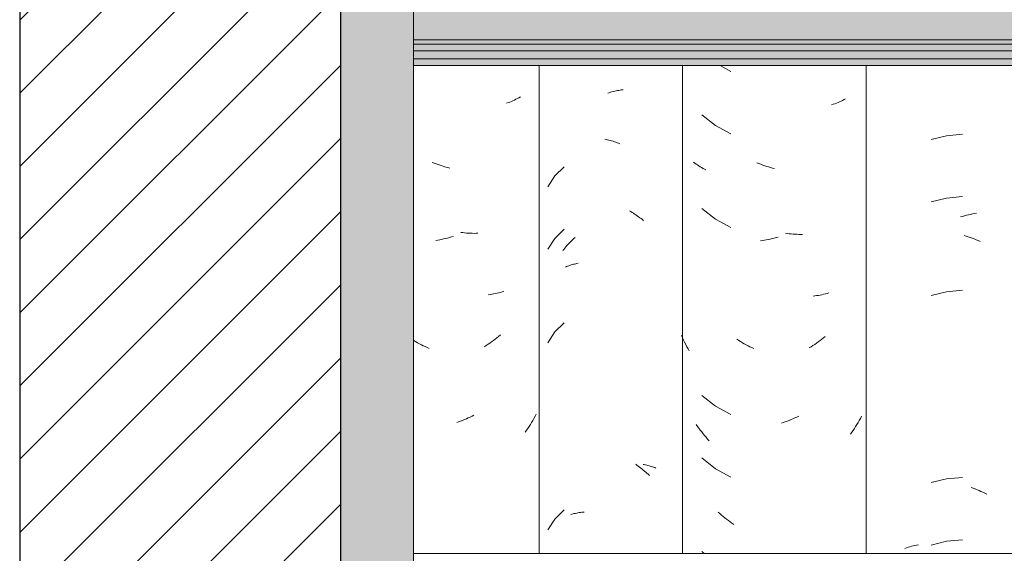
# Model space of a CAD drawing. Header units: metres. Extents: x -28.2 to 13.6, y -1.6 to 5.9.
# Tile 126 of 159: x 3.827 to 4.302, y 3.278 to 3.536. Entities that reach past the tile are written whole.
import ezdxf

# ---------------------------------------------------------------- set-up
doc = ezdxf.new("R2010")
doc.units = ezdxf.units.M
doc.layers.add('A-DETL', color=7, linetype='Continuous', lineweight=5, true_color=0x00a600)
for name, color, linetype, lineweight in [('A-DETL-GENF', 7, 'Continuous', 5), ('A-GLAZ-CWMG', 7, 'Continuous', 5), ('A-ROOF', 7, 'Continuous', 5)]:
    doc.layers.add(name, color=color, linetype=linetype, lineweight=lineweight)

# ---------------------------------------------------------------- blocks, each defined once
blk = doc.blocks.new('FP_242-CASA 2')
at = {"layer": 'A-GLAZ-CWMG', "color": 9, "true_color": 0xc0c0c0}
for p, q in [((-17.78764, 3.48016), (-17.79505, 3.47832)), ((-17.78003, 3.48084), (-17.78764, 3.48016)), ((-17.78003, 3.4507), (-17.78764, 3.45002)), ((-17.78764, 3.45002), (-17.79505, 3.44817)), ((-17.78092, 3.44088), (-17.77996, 3.44116)), ((-17.77996, 3.44116), (-17.77901, 3.44143)), ((-17.77901, 3.44143), (-17.77805, 3.44169)), ((-17.77805, 3.44169), (-17.7771, 3.44192)), ((-17.7771, 3.44192), (-17.77614, 3.44213)), ((-17.77614, 3.44213), (-17.77519, 3.44233)), ((-17.77519, 3.44233), (-17.77424, 3.44251)), ((-17.77424, 3.44251), (-17.77329, 3.44267)), ((-17.77914, 3.43188), (-17.77818, 3.4316)), ((-17.77818, 3.4316), (-17.77722, 3.4313)), ((-17.77722, 3.4313), (-17.77627, 3.43098)), ((-17.77627, 3.43098), (-17.77532, 3.43064)), ((-17.77532, 3.43064), (-17.77436, 3.43028)), ((-17.77436, 3.43028), (-17.77341, 3.4299)), ((-17.77341, 3.4299), (-17.77247, 3.42951)), ((-17.77247, 3.42951), (-17.77152, 3.4291)), ((-17.78764, 3.4048), (-17.79505, 3.40296)), ((-17.78003, 3.40549), (-17.78764, 3.4048)), ((-17.78764, 3.31438), (-17.79505, 3.31253)), ((-17.78003, 3.31506), (-17.78764, 3.31438)), ((-17.77581, 3.31024), (-17.77486, 3.3099)), ((-17.77486, 3.3099), (-17.77391, 3.30953)), ((-17.77391, 3.30953), (-17.77296, 3.30914)), ((-17.77296, 3.30914), (-17.77201, 3.30874)), ((-17.77201, 3.30874), (-17.77107, 3.30832)), ((-17.77107, 3.30832), (-17.77013, 3.30788)), ((-17.77013, 3.30788), (-17.76919, 3.30742)), ((-17.76919, 3.30742), (-17.76826, 3.30695)), ((-17.78764, 3.28423), (-17.79505, 3.28239)), ((-17.78003, 3.28491), (-17.78764, 3.28423)), ((-17.80785, 3.2808), (-17.80706, 3.28108)), ((-17.80706, 3.28108), (-17.80627, 3.28133)), ((-17.80627, 3.28133), (-17.80546, 3.28157)), ((-17.80546, 3.28157), (-17.80465, 3.2818)), ((-17.80465, 3.2818), (-17.80382, 3.28201)), ((-17.80382, 3.28201), (-17.80299, 3.2822)), ((-17.80299, 3.2822), (-17.80215, 3.28238)), ((-17.80215, 3.28238), (-17.80129, 3.28254))]:
    blk.add_line(p, q, dxfattribs=at)
blk = doc.blocks.new('FP_243-CASA 2')
at = {"layer": 'A-GLAZ-CWMG', "color": 9, "true_color": 0xc0c0c0}
for p, q in [((-17.89697, 3.51402), (-17.89175, 3.51117)), ((-17.83644, 3.49798), (-17.83715, 3.4976)), ((-17.84238, 3.49531), (-17.84316, 3.49504)), ((-17.8416, 3.4956), (-17.84238, 3.49531)), ((-17.84083, 3.4959), (-17.8416, 3.4956)), ((-17.84007, 3.49621), (-17.84083, 3.4959)), ((-17.83932, 3.49654), (-17.84007, 3.49621)), ((-17.83859, 3.49688), (-17.83932, 3.49654)), ((-17.83786, 3.49723), (-17.83859, 3.49688)), ((-17.83715, 3.4976), (-17.83786, 3.49723)), ((-17.90581, 3.49027), (-17.89917, 3.48507)), ((-17.89917, 3.48507), (-17.89175, 3.48103)), ((-17.90918, 3.4669), (-17.9098, 3.46737)), ((-17.90855, 3.46645), (-17.90918, 3.4669)), ((-17.90791, 3.46601), (-17.90855, 3.46645)), ((-17.90725, 3.46558), (-17.90791, 3.46601)), ((-17.90658, 3.46516), (-17.90725, 3.46558)), ((-17.9059, 3.46476), (-17.90658, 3.46516)), ((-17.90521, 3.46437), (-17.9059, 3.46476)), ((-17.87824, 3.4667), (-17.87917, 3.46708)), ((-17.87731, 3.46633), (-17.87824, 3.4667)), ((-17.87638, 3.46598), (-17.87731, 3.46633)), ((-17.87544, 3.46565), (-17.87638, 3.46598)), ((-17.8745, 3.46534), (-17.87544, 3.46565)), ((-17.87356, 3.46504), (-17.8745, 3.46534)), ((-17.87262, 3.46476), (-17.87356, 3.46504)), ((-17.87168, 3.4645), (-17.87262, 3.46476)), ((-17.87073, 3.46425), (-17.87168, 3.4645)), ((-17.90451, 3.46399), (-17.90521, 3.46437)), ((-17.90379, 3.46362), (-17.90451, 3.46399)), ((-17.90581, 3.44505), (-17.89917, 3.43986)), ((-17.89917, 3.43986), (-17.89175, 3.43582)), ((-17.86452, 3.43292), (-17.86545, 3.43305)), ((-17.86358, 3.4328), (-17.86452, 3.43292)), ((-17.86265, 3.4327), (-17.86358, 3.4328)), ((-17.86172, 3.43262), (-17.86265, 3.4327)), ((-17.8608, 3.43255), (-17.86172, 3.43262)), ((-17.85988, 3.43251), (-17.8608, 3.43255)), ((-17.85896, 3.43248), (-17.85988, 3.43251)), ((-17.85804, 3.43246), (-17.85896, 3.43248)), ((-17.85713, 3.43246), (-17.85804, 3.43246)), ((-17.87655, 3.42955), (-17.87748, 3.42943)), ((-17.87561, 3.4297), (-17.87655, 3.42955)), ((-17.87467, 3.42986), (-17.87561, 3.4297)), ((-17.87373, 3.43004), (-17.87467, 3.42986)), ((-17.87279, 3.43023), (-17.87373, 3.43004)), ((-17.87185, 3.43044), (-17.87279, 3.43023)), ((-17.87091, 3.43067), (-17.87185, 3.43044)), ((-17.86996, 3.43092), (-17.87091, 3.43067)), ((-17.86902, 3.43119), (-17.86996, 3.43092)), ((-17.85125, 3.40275), (-17.85212, 3.40264)), ((-17.85038, 3.40287), (-17.85125, 3.40275)), ((-17.84952, 3.40301), (-17.85038, 3.40287)), ((-17.84867, 3.40317), (-17.84952, 3.40301)), ((-17.84782, 3.40334), (-17.84867, 3.40317)), ((-17.84699, 3.40353), (-17.84782, 3.40334)), ((-17.84616, 3.40373), (-17.84699, 3.40353)), ((-17.84533, 3.40395), (-17.84616, 3.40373)), ((-17.84452, 3.40418), (-17.84533, 3.40395)), ((-17.91512, 3.38252), (-17.91561, 3.38362)), ((-17.91462, 3.38143), (-17.91512, 3.38252)), ((-17.9141, 3.38035), (-17.91462, 3.38143)), ((-17.91357, 3.37928), (-17.9141, 3.38035)), ((-17.91301, 3.37822), (-17.91357, 3.37928)), ((-17.88801, 3.38123), (-17.88889, 3.38179)), ((-17.88712, 3.38068), (-17.88801, 3.38123)), ((-17.88622, 3.38016), (-17.88712, 3.38068)), ((-17.88532, 3.37965), (-17.88622, 3.38016)), ((-17.88442, 3.37915), (-17.88532, 3.37965)), ((-17.88351, 3.37867), (-17.88442, 3.37915)), ((-17.85133, 3.37931), (-17.85221, 3.37873)), ((-17.85047, 3.37992), (-17.85133, 3.37931)), ((-17.8496, 3.38053), (-17.85047, 3.37992)), ((-17.84875, 3.38117), (-17.8496, 3.38053)), ((-17.84791, 3.38182), (-17.84875, 3.38117)), ((-17.84707, 3.38248), (-17.84791, 3.38182)), ((-17.84624, 3.38316), (-17.84707, 3.38248)), ((-17.91245, 3.37717), (-17.91301, 3.37822)), ((-17.91187, 3.37614), (-17.91245, 3.37717)), ((-17.88259, 3.37821), (-17.88351, 3.37867)), ((-17.88167, 3.37777), (-17.88259, 3.37821)), ((-17.88075, 3.37734), (-17.88167, 3.37777)), ((-17.85309, 3.37816), (-17.85397, 3.3776)), ((-17.85221, 3.37873), (-17.85309, 3.37816)), ((-17.90581, 3.35463), (-17.89917, 3.34943)), ((-17.89917, 3.34943), (-17.89175, 3.34539)), ((-17.86648, 3.34156), (-17.86742, 3.34125)), ((-17.86555, 3.34188), (-17.86648, 3.34156)), ((-17.86461, 3.34223), (-17.86555, 3.34188)), ((-17.86368, 3.34259), (-17.86461, 3.34223)), ((-17.86274, 3.34297), (-17.86368, 3.34259)), ((-17.86182, 3.34336), (-17.86274, 3.34297)), ((-17.86089, 3.34377), (-17.86182, 3.34336)), ((-17.85997, 3.3442), (-17.86089, 3.34377)), ((-17.85905, 3.34465), (-17.85997, 3.3442)), ((-17.83037, 3.34162), (-17.83095, 3.34065)), ((-17.8298, 3.34261), (-17.83037, 3.34162)), ((-17.82924, 3.3436), (-17.8298, 3.34261)), ((-17.8287, 3.3446), (-17.82924, 3.3436)), ((-17.90784, 3.33971), (-17.90849, 3.34063)), ((-17.90719, 3.3388), (-17.90784, 3.33971)), ((-17.90652, 3.33791), (-17.90719, 3.3388)), ((-17.90584, 3.33702), (-17.90652, 3.33791)), ((-17.90514, 3.33615), (-17.90584, 3.33702)), ((-17.83342, 3.33688), (-17.83406, 3.33597)), ((-17.83278, 3.33781), (-17.83342, 3.33688)), ((-17.83216, 3.33874), (-17.83278, 3.33781)), ((-17.83155, 3.33969), (-17.83216, 3.33874)), ((-17.83095, 3.34065), (-17.83155, 3.33969)), ((-17.90444, 3.3353), (-17.90514, 3.33615)), ((-17.90372, 3.33445), (-17.90444, 3.3353)), ((-17.90299, 3.33362), (-17.90372, 3.33445)), ((-17.90225, 3.3328), (-17.90299, 3.33362)), ((-17.90581, 3.32448), (-17.89917, 3.31929)), ((-17.89917, 3.31929), (-17.89175, 3.31525)), ((-17.89711, 3.2976), (-17.89792, 3.29833)), ((-17.8963, 3.29689), (-17.89711, 3.2976)), ((-17.89548, 3.2962), (-17.8963, 3.29689)), ((-17.89465, 3.29552), (-17.89548, 3.2962)), ((-17.89381, 3.29485), (-17.89465, 3.29552)), ((-17.89296, 3.2942), (-17.89381, 3.29485)), ((-17.89211, 3.29357), (-17.89296, 3.2942)), ((-17.89125, 3.29295), (-17.89211, 3.29357)), ((-17.89038, 3.29235), (-17.89125, 3.29295)), ((-17.90581, 3.27927), (-17.90469, 3.27839))]:
    blk.add_line(p, q, dxfattribs=at)
blk = doc.blocks.new('FP_244-CASA 2')
at = {"layer": 'A-GLAZ-CWMG', "color": 9, "true_color": 0xc0c0c0}
for p, q in [((-17.95118, 3.50068), (-17.95051, 3.5009)), ((-17.95051, 3.5009), (-17.94984, 3.5011)), ((-17.94984, 3.5011), (-17.94917, 3.5013)), ((-17.94917, 3.5013), (-17.9485, 3.50147)), ((-17.9485, 3.50147), (-17.94783, 3.50164)), ((-17.94783, 3.50164), (-17.94716, 3.50179)), ((-17.94716, 3.50179), (-17.94649, 3.50194)), ((-17.94649, 3.50194), (-17.94582, 3.50206)), ((-17.94582, 3.50206), (-17.94516, 3.50218)), ((-17.94516, 3.50218), (-17.94449, 3.50228)), ((-17.94449, 3.50228), (-17.94383, 3.50237)), ((-17.95267, 3.47852), (-17.952, 3.47838)), ((-17.952, 3.47838), (-17.95133, 3.47822)), ((-17.95133, 3.47822), (-17.95066, 3.47805)), ((-17.95066, 3.47805), (-17.94999, 3.47786)), ((-17.94999, 3.47786), (-17.94932, 3.47767)), ((-17.94932, 3.47767), (-17.94865, 3.47746)), ((-17.94865, 3.47746), (-17.94798, 3.47723)), ((-17.94798, 3.47723), (-17.94731, 3.477)), ((-17.94731, 3.477), (-17.94664, 3.47675)), ((-17.94664, 3.47675), (-17.94597, 3.47649)), ((-17.94597, 3.47649), (-17.9453, 3.47622)), ((-17.97231, 3.46513), (-17.97669, 3.46068)), ((-17.97669, 3.46068), (-17.9802, 3.45552)), ((-17.94078, 3.44385), (-17.94014, 3.44348)), ((-17.94014, 3.44348), (-17.93949, 3.4431)), ((-17.93949, 3.4431), (-17.93885, 3.4427)), ((-17.93885, 3.4427), (-17.93822, 3.44229)), ((-17.93822, 3.44229), (-17.93759, 3.44187)), ((-17.93759, 3.44187), (-17.93696, 3.44144)), ((-17.93696, 3.44144), (-17.93634, 3.44099)), ((-17.93634, 3.44099), (-17.93572, 3.44053)), ((-17.93572, 3.44053), (-17.93511, 3.44007)), ((-17.93511, 3.44007), (-17.9345, 3.43959)), ((-17.9345, 3.43959), (-17.9339, 3.43909)), ((-17.97231, 3.43499), (-17.97669, 3.43053)), ((-17.97669, 3.43053), (-17.9802, 3.42538)), ((-17.97194, 3.42588), (-17.97142, 3.42649)), ((-17.97142, 3.42649), (-17.97089, 3.4271)), ((-17.97089, 3.4271), (-17.97035, 3.42769)), ((-17.97035, 3.42769), (-17.96981, 3.42828)), ((-17.96981, 3.42828), (-17.96926, 3.42885)), ((-17.96926, 3.42885), (-17.9687, 3.42942)), ((-17.9687, 3.42942), (-17.96813, 3.42997)), ((-17.96813, 3.42997), (-17.96756, 3.43051)), ((-17.96756, 3.43051), (-17.96698, 3.43104)), ((-17.97295, 3.42462), (-17.97245, 3.42525)), ((-17.97245, 3.42525), (-17.97194, 3.42588)), ((-17.97112, 3.41693), (-17.97059, 3.41714)), ((-17.97059, 3.41714), (-17.97005, 3.41733)), ((-17.97005, 3.41733), (-17.9695, 3.41752)), ((-17.9695, 3.41752), (-17.96894, 3.4177)), ((-17.96894, 3.4177), (-17.96838, 3.41787)), ((-17.96838, 3.41787), (-17.96781, 3.41802)), ((-17.96781, 3.41802), (-17.96723, 3.41816)), ((-17.96723, 3.41816), (-17.96665, 3.4183)), ((-17.96665, 3.4183), (-17.96606, 3.41842)), ((-17.96606, 3.41842), (-17.96547, 3.41853)), ((-17.97164, 3.41671), (-17.97112, 3.41693)), ((-17.97231, 3.38977), (-17.97669, 3.38532)), ((-17.97669, 3.38532), (-17.9802, 3.38016)), ((-17.93772, 3.32139), (-17.93709, 3.32096)), ((-17.93709, 3.32096), (-17.93647, 3.32052)), ((-17.93647, 3.32052), (-17.93585, 3.32006)), ((-17.93585, 3.32006), (-17.93524, 3.3196)), ((-17.93524, 3.3196), (-17.93463, 3.31912)), ((-17.93463, 3.31912), (-17.93403, 3.31863)), ((-17.93419, 3.32136), (-17.9336, 3.32126)), ((-17.93403, 3.31863), (-17.93343, 3.31813)), ((-17.9336, 3.32126), (-17.933, 3.32114)), ((-17.93343, 3.31813), (-17.93284, 3.31762)), ((-17.933, 3.32114), (-17.93242, 3.32101)), ((-17.93284, 3.31762), (-17.93226, 3.31709)), ((-17.93242, 3.32101), (-17.93184, 3.32087)), ((-17.93184, 3.32087), (-17.93127, 3.32072)), ((-17.93127, 3.32072), (-17.9307, 3.32056)), ((-17.9307, 3.32056), (-17.93014, 3.32039)), ((-17.93014, 3.32039), (-17.92959, 3.3202)), ((-17.92959, 3.3202), (-17.92905, 3.32001)), ((-17.92905, 3.32001), (-17.92851, 3.3198)), ((-17.92851, 3.3198), (-17.92798, 3.31959)), ((-17.93226, 3.31709), (-17.93168, 3.31656)), ((-17.93168, 3.31656), (-17.93111, 3.31601)), ((-17.97231, 3.29934), (-17.97669, 3.29489)), ((-17.96439, 3.29813), (-17.96378, 3.29821)), ((-17.96378, 3.29821), (-17.96316, 3.29827)), ((-17.96316, 3.29827), (-17.96254, 3.29833)), ((-17.97669, 3.29489), (-17.9802, 3.28973)), ((-17.96906, 3.29709), (-17.9685, 3.29726)), ((-17.9685, 3.29726), (-17.96793, 3.29742)), ((-17.96793, 3.29742), (-17.96736, 3.29756)), ((-17.96736, 3.29756), (-17.96678, 3.2977)), ((-17.96678, 3.2977), (-17.96619, 3.29782)), ((-17.96619, 3.29782), (-17.96559, 3.29794)), ((-17.96559, 3.29794), (-17.96499, 3.29804)), ((-17.96499, 3.29804), (-17.96439, 3.29813))]:
    blk.add_line(p, q, dxfattribs=at)
blk = doc.blocks.new('FP_245-CASA 2')
at = {"layer": 'A-GLAZ-CWMG', "color": 9, "true_color": 0xc0c0c0}
for p, q in [((-17.99477, 3.49811), (-17.99549, 3.49774)), ((-17.99407, 3.49849), (-17.99477, 3.49811)), ((-17.99338, 3.49888), (-17.99407, 3.49849)), ((-17.99923, 3.49611), (-18.00001, 3.49582)), ((-17.99846, 3.49641), (-17.99923, 3.49611)), ((-17.9977, 3.49672), (-17.99846, 3.49641)), ((-17.99696, 3.49705), (-17.9977, 3.49672)), ((-17.99622, 3.49739), (-17.99696, 3.49705)), ((-17.99549, 3.49774), (-17.99622, 3.49739)), ((-18.03495, 3.46683), (-18.03588, 3.4672)), ((-18.03401, 3.46649), (-18.03495, 3.46683)), ((-18.03307, 3.46616), (-18.03401, 3.46649)), ((-18.03214, 3.46584), (-18.03307, 3.46616)), ((-18.0312, 3.46555), (-18.03214, 3.46584)), ((-18.03025, 3.46527), (-18.0312, 3.46555)), ((-18.02931, 3.46501), (-18.03025, 3.46527)), ((-18.02837, 3.46476), (-18.02931, 3.46501)), ((-18.02743, 3.46454), (-18.02837, 3.46476)), ((-18.02666, 3.43122), (-18.0276, 3.43096)), ((-18.02572, 3.4315), (-18.02666, 3.43122)), ((-18.02122, 3.43332), (-18.02216, 3.43344)), ((-18.02029, 3.43322), (-18.02122, 3.43332)), ((-18.01936, 3.43314), (-18.02029, 3.43322)), ((-18.01844, 3.43308), (-18.01936, 3.43314)), ((-18.01752, 3.43303), (-18.01844, 3.43308)), ((-18.0166, 3.433), (-18.01752, 3.43303)), ((-18.01568, 3.43298), (-18.0166, 3.433)), ((-18.01477, 3.43299), (-18.01568, 3.43298)), ((-18.01387, 3.43301), (-18.01477, 3.43299)), ((-18.03325, 3.42972), (-18.03418, 3.42958)), ((-18.03231, 3.42989), (-18.03325, 3.42972)), ((-18.03137, 3.43007), (-18.03231, 3.42989)), ((-18.03043, 3.43026), (-18.03137, 3.43007)), ((-18.02948, 3.43048), (-18.03043, 3.43026)), ((-18.02854, 3.43071), (-18.02948, 3.43048)), ((-18.0276, 3.43096), (-18.02854, 3.43071)), ((-18.00802, 3.40339), (-18.00889, 3.40327)), ((-18.00716, 3.40353), (-18.00802, 3.40339)), ((-18.00631, 3.40369), (-18.00716, 3.40353)), ((-18.00546, 3.40386), (-18.00631, 3.40369)), ((-18.00462, 3.40405), (-18.00546, 3.40386)), ((-18.00379, 3.40425), (-18.00462, 3.40405)), ((-18.00297, 3.40447), (-18.00379, 3.40425)), ((-18.00216, 3.4047), (-18.00297, 3.40447)), ((-18.00135, 3.40494), (-18.00216, 3.4047)), ((-18.00305, 3.3839), (-18.00387, 3.3832)), ((-18.04387, 3.38063), (-18.04476, 3.38116)), ((-18.04296, 3.38013), (-18.04387, 3.38063)), ((-18.04206, 3.37963), (-18.04296, 3.38013)), ((-18.04115, 3.37916), (-18.04206, 3.37963)), ((-18.04023, 3.3787), (-18.04115, 3.37916)), ((-18.00897, 3.37936), (-18.00985, 3.37877)), ((-18.0081, 3.37996), (-18.00897, 3.37936)), ((-18.00724, 3.38058), (-18.0081, 3.37996)), ((-18.00639, 3.38121), (-18.00724, 3.38058)), ((-18.00554, 3.38186), (-18.00639, 3.38121)), ((-18.00471, 3.38252), (-18.00554, 3.38186)), ((-18.00387, 3.3832), (-18.00471, 3.38252)), ((-18.03931, 3.37826), (-18.04023, 3.3787)), ((-18.03839, 3.37783), (-18.03931, 3.37826)), ((-18.03746, 3.37742), (-18.03839, 3.37783)), ((-18.00985, 3.37877), (-18.01073, 3.3782)), ((-18.02318, 3.34192), (-18.02412, 3.34159)), ((-18.02225, 3.34227), (-18.02318, 3.34192)), ((-18.02131, 3.34263), (-18.02225, 3.34227)), ((-18.02038, 3.34301), (-18.02131, 3.34263)), ((-18.01945, 3.34341), (-18.02038, 3.34301)), ((-18.01853, 3.34382), (-18.01945, 3.34341)), ((-18.01761, 3.34425), (-18.01853, 3.34382)), ((-18.01669, 3.34469), (-18.01761, 3.34425)), ((-18.01577, 3.34516), (-18.01669, 3.34469)), ((-17.98798, 3.34163), (-17.98856, 3.34066)), ((-17.9874, 3.34261), (-17.98798, 3.34163)), ((-17.98685, 3.3436), (-17.9874, 3.34261)), ((-17.9863, 3.3446), (-17.98685, 3.3436)), ((-17.98577, 3.34561), (-17.9863, 3.3446)), ((-17.9904, 3.33782), (-17.99103, 3.3369)), ((-17.98977, 3.33876), (-17.9904, 3.33782)), ((-17.98916, 3.33971), (-17.98977, 3.33876)), ((-17.98856, 3.34066), (-17.98916, 3.33971))]:
    blk.add_line(p, q, dxfattribs=at)
blk = doc.blocks.new('Rectangular Mullion - Telha Fibrocimento - Ondulada-V239-CASA 2')
at = {"layer": 'A-GLAZ-CWMG'}
for p, q in [((-17.98432, 3.27839), (-17.98432, 3.51402)), ((-17.9151, 3.27839), (-17.9151, 3.51402)), ((-17.82649, 3.27839), (-17.82649, 3.51402))]:
    blk.add_line(p, q, dxfattribs=at)
for name in ['FP_242-CASA 2', 'FP_244-CASA 2', 'FP_245-CASA 2', 'FP_243-CASA 2']:
    blk.add_blockref(name, (0, 0), dxfattribs=at)
blk = doc.blocks.new('LONGARINA_STEEL_FRAME - LONGARINA_STEEL_FRAME-1917798-CASA 2')
at = {"layer": 'A-ROOF', "true_color": 0x9fa09c}
blk.add_hatch(color=253, dxfattribs=at).paths.add_polyline_path([(-18.04504, 2.65), (-18.04504, 3.68355), (-18.08004, 3.68355), (-18.08004, 2.65), (-18.07504, 2.65)])
h = blk.add_hatch(color=253, dxfattribs=at)
h.paths.add_polyline_path([(-17.18207, 3.52638), (-16.79254, 3.52638), (-16.79254, 3.54319), (-17.30207, 3.54319), (-17.30876, 3.54166), (-17.32107, 3.54184), (-17.32624, 3.54319), (-18.04504, 3.54319), (-18.04504, 3.52638), (-17.25859, 3.52638)])
h.paths.add_polyline_path([(-15.50504, 3.52638), (-15.50504, 3.54319), (-15.64307, 3.54319), (-15.65151, 3.54168), (-15.66207, 3.54184), (-15.66724, 3.54319), (-16.19607, 3.54319), (-16.20276, 3.54166), (-16.21507, 3.54184), (-16.22024, 3.54319), (-16.74907, 3.54319), (-16.75754, 3.54125), (-16.75754, 3.52638), (-15.63984, 3.52638)])
h = blk.add_hatch(color=253, dxfattribs=at)
h.paths.add_polyline_path([(-18.04504, 3.5244), (-16.79254, 3.5244), (-16.79254, 3.52638), (-18.04504, 3.52638)])
h.paths.add_polyline_path([(-15.50504, 3.5244), (-15.50504, 3.52638), (-16.75754, 3.52638), (-16.75754, 3.5244), (-15.64125, 3.5244)])
h = blk.add_hatch(color=253, dxfattribs=at)
h.paths.add_polyline_path([(-18.04504, 3.52114), (-16.79254, 3.52114), (-16.79254, 3.5244), (-18.04504, 3.5244), (-18.04504, 3.52341)])
h.paths.add_polyline_path([(-15.65151, 3.52114), (-15.50504, 3.52114), (-15.50504, 3.5244), (-16.75754, 3.5244), (-16.75754, 3.52114), (-15.65674, 3.52114)])
h = blk.add_hatch(color=253, dxfattribs=at)
h.paths.add_polyline_path([(-15.64336, 3.51728), (-15.50504, 3.51728), (-15.50504, 3.52114), (-16.75754, 3.52114), (-16.75754, 3.51728), (-15.64351, 3.51728)])
h.paths.add_polyline_path([(-18.04504, 3.51728), (-16.79254, 3.51728), (-16.79254, 3.52114), (-18.04504, 3.52114)])
h = blk.add_hatch(color=253, dxfattribs=at)
h.paths.add_polyline_path([(-15.65151, 3.51402), (-15.50504, 3.51402), (-15.50554, 3.51728), (-16.75754, 3.51728), (-16.75754, 3.51402), (-15.65348, 3.51402)])
h.paths.add_polyline_path([(-18.04504, 3.51402), (-16.79254, 3.51402), (-16.79302, 3.51728), (-18.04504, 3.51728)])
at = {"layer": 'A-ROOF'}
for p, q in [((-18.04504, 2.65), (-18.04504, 3.68355)), ((-16.79254, 3.52638), (-18.04504, 3.52638)), ((-16.79254, 3.5244), (-18.04504, 3.5244)), ((-16.79254, 3.52114), (-18.04504, 3.52114)), ((-16.79254, 3.51728), (-18.04504, 3.51728)), ((-16.79254, 3.51402), (-18.04504, 3.51402)), ((-17.50994, 3.27839), (-18.04504, 3.27839))]:
    blk.add_line(p, q, dxfattribs=at)

msp = doc.modelspace()

# ---------------------------------------------------------------- hatches: boundary and pattern name
at = {"layer": 'A-DETL-GENF', "true_color": 0x808080}
h = msp.add_hatch(dxfattribs=at)
h.set_pattern_fill('FP_1', color=8, style=0, pattern_type=2)
h.set_pattern_definition([(45, (7.486623, 2.812), (-0.01767767, 0.01767767), [])])
h.paths.add_polyline_path([(3.83408, 2.61), (3.98158, 2.61), (3.98158, 4.25), (3.82658, 4.25), (3.82658, 2.61), (3.83158, 2.61)])

# ---------------------------------------------------------------- linework, layer by layer
at = {"layer": 'A-DETL', "color": 7, "lineweight": 25}
for p, q in [((3.82658, 4.25), (3.82658, 2.61)), ((3.98158, 2.61), (3.98158, 4.25))]:
    msp.add_line(p, q, dxfattribs=at)

# ---------------------------------------------------------------- block references
at = {"layer": 'A-GLAZ-CWMG'}
msp.add_blockref('Rectangular Mullion - Telha Fibrocimento - Ondulada-V239-CASA 2', (22.06162, 0), dxfattribs=at)
at = {"layer": 'A-ROOF'}
msp.add_blockref('LONGARINA_STEEL_FRAME - LONGARINA_STEEL_FRAME-1917798-CASA 2', (22.06162, 0), dxfattribs=at)

doc.saveas('drawing.dxf')
